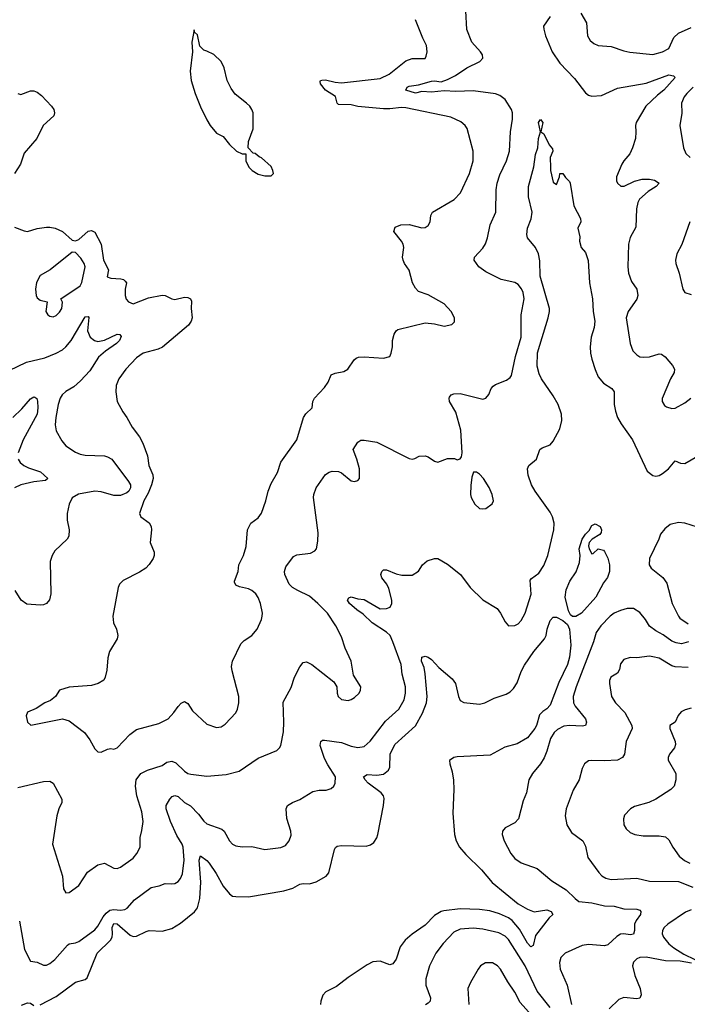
# Model space of a CAD drawing. Header units: inches. Extents: x 1245430 to 1420861, y 606325 to 671315.
# Tile 3 of 256: x 1271122 to 1275286, y 620871 to 627010. Entities that reach past the tile are written whole.
import ezdxf

# ---------------------------------------------------------------- set-up
doc = ezdxf.new("R2010")
doc.units = ezdxf.units.IN
doc.header["$MEASUREMENT"] = 0
doc.layers.add('B2672', color=7, linetype='Continuous')

msp = doc.modelspace()

# ---------------------------------------------------------------- linework, layer by layer
at = {"layer": 'B2672', "color": 5}
for points, elevation in [([(1271110, 622221.5), (1271270, 622259.6), (1271310, 622262.6), (1271330.2, 622250.2), (1271383.8, 622150), (1271383.8, 622130), (1271365.5, 622090), (1271353.3, 622046.7), (1271327.2, 621870), (1271388, 621670), (1271394.8, 621590), (1271410, 621566), (1271430, 621567.3), (1271490, 621610.6), (1271545.2, 621694.8), (1271610, 621741.3), (1271650, 621750.4), (1271710, 621720.4), (1271730, 621718.4), (1271750, 621724.9), (1271830, 621781.1), (1271852.8, 621810), (1271873, 621850), (1271872.8, 621910), (1271884.6, 621955.4), (1271892, 622010), (1271884.5, 622070), (1271853.6, 622170), (1271844.7, 622230), (1271849.3, 622270.7), (1271877.4, 622310), (1271918.4, 622330), (1272010, 622359.7), (1272040.3, 622379.7), (1272070, 622386), (1272096.8, 622376.8), (1272150, 622324.2), (1272170, 622310.4), (1272190, 622305.3), (1272290, 622294), (1272410, 622303.1), (1272490, 622324.9), (1272610, 622405.7), (1272725.8, 622454.2), (1272742.7, 622470), (1272750, 622484.7), (1272766.3, 622570), (1272769.7, 622630.3), (1272764.6, 622755.4), (1272814.9, 622845.1), (1272836.3, 622910), (1272870, 622974.8), (1272890, 623002), (1272910, 623005.5), (1272944, 622990), (1273081.3, 622881.3), (1273100.5, 622850), (1273102, 622810), (1273108.5, 622790), (1273130, 622770.4), (1273170, 622765.5), (1273189.5, 622770.5), (1273210, 622782.8), (1273238.4, 622810), (1273247.3, 622830), (1273249.5, 622850), (1273203.3, 622923.3), (1273189.6, 623010), (1273150.9, 623090.9), (1273130, 623162), (1273094, 623230), (1273041.1, 623310), (1272981.7, 623370), (1272930, 623414.8), (1272856.2, 623450), (1272823.6, 623470), (1272803.6, 623490), (1272775.6, 623550), (1272773.3, 623570), (1272781.8, 623598.2), (1272830, 623663.8), (1272850, 623673.1), (1272936.4, 623683.6), (1272962.8, 623697.2), (1272973.6, 623710), (1272982.3, 623757.7), (1272982.7, 623810), (1272954.5, 624030), (1272957, 624050), (1272971.6, 624090), (1273030, 624173.4), (1273051.2, 624188.8), (1273070, 624194.9), (1273110, 624193.7), (1273130, 624184.4), (1273190, 624134), (1273210, 624130.8), (1273230, 624136), (1273241.2, 624150), (1273240.9, 624210), (1273225.6, 624270), (1273200.9, 624330), (1273230, 624374.8), (1273250, 624387.3), (1273270, 624388), (1273350, 624374.9), (1273550, 624273.4), (1273570, 624270.6), (1273586.6, 624273.4), (1273612.5, 624287.5), (1273650, 624290.5), (1273670, 624284), (1273710, 624256.3), (1273730, 624250.6), (1273790, 624273), (1273833.2, 624273.2), (1273850, 624266), (1273869, 624271), (1273876.5, 624283.5), (1273880.9, 624310), (1273873.1, 624450), (1273841.8, 624561.8), (1273802.4, 624630), (1273799.5, 624650), (1273803, 624657), (1273813.2, 624670), (1273830, 624677.6), (1273870, 624679.5), (1274010, 624644), (1274030, 624651), (1274047.2, 624672.8), (1274062.9, 624710), (1274075.1, 624724.9), (1274090, 624735.8), (1274157.3, 624762.7), (1274180.5, 624779.5), (1274188.5, 624791.5), (1274213.6, 624910), (1274249.8, 625030), (1274249.7, 625170), (1274267.7, 625270), (1274262, 625310), (1274252.2, 625332.2), (1274230, 625359.7), (1274210.8, 625370.8), (1274124, 625390), (1274030, 625437.7), (1273984.7, 625470), (1273956.2, 625510), (1273958, 625530), (1274010, 625585.5), (1274026.7, 625613.3), (1274040.5, 625650), (1274055.6, 625730), (1274092, 625810), (1274093.5, 625950), (1274099.4, 625990), (1274116.8, 626043.2), (1274158.5, 626130), (1274177.4, 626190), (1274183.1, 626310), (1274196.2, 626390), (1274195.7, 626430), (1274189.8, 626450), (1274150, 626511.8), (1274117.3, 626537.3), (1274090, 626546.8), (1273950, 626565.9), (1273841.7, 626561.7), (1273770, 626567.4), (1273690, 626558.4), (1273630, 626563.2), (1273590, 626552.9), (1273531.1, 626570), (1273538.9, 626590), (1273550, 626596), (1273610, 626603), (1273690, 626626.6), (1273710, 626628.3), (1273750, 626622.1), (1273790, 626636.1), (1273839, 626661), (1273910, 626710.2), (1273991.5, 626748.5), (1274009.7, 626770), (1274008.3, 626790), (1273996.4, 626810), (1273942, 626870), (1273910, 626949.5), (1273904.2, 627064.2)], 960), ([(1274431.1, 627028.9), (1274389.4, 626970), (1274390.2, 626950), (1274400.5, 626910), (1274443.8, 626810), (1274490, 626739.7), (1274582.8, 626642.8), (1274650, 626553.7), (1274670, 626539), (1274690, 626533.6), (1274750, 626537.1), (1274850, 626583.6), (1275030, 626613.8), (1275170, 626665.5), (1275200.5, 626660.5), (1275210.5, 626650.5), (1275138.7, 626570), (1275100.3, 626539.7), (1275027.6, 626470), (1274966.3, 626370), (1274962.3, 626350), (1274965.5, 626310), (1274962.8, 626270), (1274944.6, 626210), (1274926.2, 626173.8), (1274889.3, 626130.7), (1274877.6, 626110), (1274844.9, 626030), (1274844.5, 626004.5), (1274851.3, 625990), (1274871, 625971), (1274891.1, 625971.1), (1274956.6, 626003.4), (1275004.8, 626015.2), (1275050, 626015.5), (1275081, 626010), (1275110.4, 625990), (1275091.8, 625970), (1275042.2, 625937.8), (1274987.1, 625890), (1274977.4, 625870), (1274967.8, 625830), (1274963.9, 625716.1), (1274930, 625652.7), (1274919.6, 625610), (1274914.6, 625470), (1274918, 625430), (1274936.9, 625376.9), (1274970.4, 625330), (1274977, 625290), (1274970, 625266.6), (1274915.8, 625190), (1274905.3, 625150), (1274928.3, 624991.7), (1274945.5, 624945.5), (1274970, 624919.3), (1274990, 624908.7), (1275010, 624905.3), (1275050, 624908.5), (1275110, 624927), (1275123.9, 624923.9), (1275146.8, 624906.8), (1275193.4, 624853.4), (1275205.5, 624830), (1275203.8, 624810), (1275181.3, 624770), (1275128.1, 624648.1), (1275128.5, 624628.5), (1275144.1, 624604.1), (1275155.9, 624595.9), (1275190, 624585.5), (1275210, 624588), (1275270, 624620.3), (1275307.6, 624650)], 960), ([(1274621.3, 627050), (1274656.9, 626990), (1274662.6, 626910), (1274680.3, 626880.2), (1274702, 626862), (1274730, 626848.2), (1274810, 626843.8), (1274890, 626814.9), (1274927, 626807), (1275070, 626793.8), (1275130, 626810.2), (1275169.8, 626830.2), (1275202, 626898), (1275230, 626925.3), (1275310, 626961.3)], 980), ([(1271090, 625715.6), (1271150, 625692.6), (1271170, 625690.2), (1271230, 625707.6), (1271290, 625715.5), (1271310, 625716.5), (1271342.8, 625710), (1271390, 625688.8), (1271450, 625636.3), (1271470, 625630.6), (1271490, 625639.1), (1271550, 625692.2), (1271570, 625696.4), (1271590, 625685.5), (1271630.2, 625610), (1271645.3, 625510), (1271674.9, 625450), (1271667.4, 625407.4), (1271690, 625398.5), (1271753.6, 625393.6), (1271769.3, 625389.3), (1271780.2, 625380.2), (1271787.4, 625370), (1271779.5, 625330), (1271779.3, 625290), (1271786.6, 625266.6), (1271801, 625250), (1271830, 625239.3), (1271925, 625275), (1272010, 625292.5), (1272030.1, 625290.1), (1272070, 625268.9), (1272090, 625264.7), (1272150, 625279.1), (1272170, 625278.3), (1272187.7, 625270), (1272193.9, 625253.9), (1272192.4, 625210), (1272198.3, 625150), (1272191.5, 625130), (1272174.6, 625105.4), (1272011.9, 624968.1), (1271985.1, 624954.9), (1271893, 624930), (1271850, 624902.4), (1271783.1, 624830), (1271741.3, 624770), (1271723.7, 624730), (1271721.3, 624690), (1271730.4, 624630), (1271764.5, 624564.5), (1271790.3, 624530), (1271822.6, 624470), (1271868.5, 624408.5), (1271889, 624370), (1271918.7, 624290), (1271926.4, 624230), (1271952.4, 624172.4), (1271954.4, 624150), (1271944, 624110), (1271922.5, 624057.5), (1271895.2, 624010), (1271868.8, 623930), (1271877.1, 623910), (1271930, 623872), (1271942.6, 623850), (1271944.9, 623830), (1271935.3, 623750), (1271961.1, 623690), (1271961.1, 623670), (1271953.4, 623650), (1271930, 623612), (1271908, 623590), (1271870, 623564.7), (1271766.6, 623513.4), (1271745.5, 623490), (1271735.8, 623470), (1271703.1, 623290), (1271707, 623250), (1271726, 623210), (1271734, 623170), (1271730.2, 623149.8), (1271682, 623070), (1271672.2, 623030), (1271666.4, 622953.6), (1271656, 622910), (1271647.3, 622892.7), (1271611.3, 622870), (1271570, 622858), (1271431, 622849), (1271371, 622829), (1271346, 622790), (1271314.6, 622765.4), (1271278, 622750), (1271225.2, 622714.8), (1271170, 622693.2), (1271162, 622670), (1271170.7, 622630.7), (1271191.3, 622611.3), (1271390, 622650.8), (1271430, 622638.8), (1271526.2, 622566.2), (1271560.4, 622520.4), (1271590, 622464), (1271610, 622444.9), (1271630, 622442), (1271670, 622460.5), (1271690, 622464.9), (1271710, 622460.7), (1271730, 622470.7), (1271808, 622552), (1271850, 622584.2), (1271990, 622622.3), (1272048.8, 622651.2), (1272084, 622690), (1272110, 622728), (1272130, 622748), (1272150, 622758), (1272170, 622747.3), (1272200.5, 622700.5), (1272290, 622617.1), (1272350, 622597.1), (1272379.1, 622600.9), (1272403.3, 622616.7), (1272470, 622687.7), (1272480.5, 622710), (1272488, 622750), (1272487.8, 622790), (1272446.9, 622950), (1272444, 622976), (1272449.6, 623010), (1272501.7, 623118.3), (1272521.7, 623138.3), (1272569.7, 623170.3), (1272602.7, 623210), (1272629.5, 623270), (1272634, 623290), (1272635.6, 623310), (1272624.2, 623370), (1272610, 623407.3), (1272593.7, 623430), (1272570, 623451.1), (1272550, 623461.1), (1272493.4, 623473.4), (1272470, 623484.5), (1272462.7, 623502.7), (1272461.6, 623510), (1272484.7, 623570), (1272489.7, 623610.3), (1272517.6, 623670), (1272534.1, 623725.9), (1272542.4, 623830), (1272562.7, 623870), (1272610, 623904.9), (1272630, 623934), (1272657.2, 624010), (1272671.2, 624070), (1272690, 624118.8), (1272730, 624186), (1272749.8, 624250.2), (1272849.6, 624390), (1272891.8, 624530), (1272906.8, 624553.3), (1272946.6, 624590), (1272949.7, 624630), (1272959.7, 624650), (1273023.6, 624716.4), (1273045.1, 624750), (1273065.1, 624794.9), (1273090, 624806), (1273144.2, 624815.8), (1273169.2, 624830), (1273207, 624890), (1273220.1, 624899.9), (1273234.5, 624905.5), (1273270, 624907.4), (1273390, 624899.3), (1273429.5, 624910.5), (1273439.5, 624930), (1273447, 624970), (1273446.6, 625010), (1273457, 625050), (1273469.4, 625070), (1273481.3, 625078.7), (1273650, 625119.3), (1273710, 625113.4), (1273770, 625098.8), (1273818, 625110), (1273832.9, 625127.1), (1273833.2, 625150), (1273812.7, 625190), (1273770, 625239), (1273670, 625294.5), (1273610, 625316.2), (1273590, 625335.1), (1273571.2, 625370), (1273550, 625449), (1273520.9, 625490), (1273512.7, 625510), (1273509.3, 625530), (1273518, 625590), (1273514, 625610), (1273502.9, 625630), (1273454.5, 625690), (1273463.3, 625716.7), (1273498, 625730), (1273550, 625732.1), (1273630, 625712.4), (1273650, 625715.2), (1273670, 625726.3), (1273682, 625750), (1273685.6, 625790), (1273696.2, 625810), (1273830.6, 625889.4), (1273871.1, 625930), (1273926.4, 626050), (1273950.8, 626130), (1273949.7, 626190), (1273911.9, 626331.9), (1273899.6, 626350), (1273872.6, 626372.6), (1273810, 626402.6), (1273530, 626461.4), (1273503.4, 626463.4), (1273430, 626453.3), (1273390, 626454.7), (1273230, 626469), (1273190, 626479.1), (1273110, 626481.8), (1273101.6, 626490), (1273090.8, 626530.8), (1273028.3, 626570), (1272997.4, 626610), (1272995.9, 626624.1), (1272997, 626630), (1273006.4, 626633.6), (1273030, 626634.4), (1273090, 626619.6), (1273130, 626617.1), (1273370, 626643.2), (1273426.9, 626670), (1273530, 626754.2), (1273570, 626768.4), (1273650, 626767.3), (1273658, 626782), (1273663.7, 626810), (1273659.6, 626850), (1273635.6, 626895.6), (1273590.8, 627010)], 980), ([(1275322, 626590), (1275282, 626550), (1275266.7, 626530), (1275250.2, 626490), (1275252.3, 626427.7), (1275238.4, 626350), (1275262.6, 626210), (1275276.2, 626176.2), (1275303.7, 626150)], 980), ([(1271110, 626549.1), (1271130, 626543.5), (1271190, 626566), (1271210, 626565.5), (1271230, 626558.5), (1271257.6, 626537.6), (1271320.3, 626470), (1271334.3, 626450), (1271339.6, 626430), (1271334.6, 626410), (1271269.1, 626350), (1271228.8, 626270), (1271150, 626177.6), (1271126.9, 626110), (1271090.3, 626050)], 980), ([(1271120.7, 621390), (1271151.4, 621211.4), (1271190, 621140.5), (1271230, 621134), (1271270, 621114.9), (1271290, 621115.6), (1271310, 621125.2), (1271342, 621150), (1271419.8, 621240.2), (1271430, 621247), (1271470, 621253.7), (1271490, 621262), (1271590, 621335.5), (1271610, 621357.3), (1271643, 621417), (1271660.5, 621439.5), (1271683.3, 621456.7), (1271710, 621461.8), (1271750, 621457.9), (1271778.5, 621461.5), (1271792.4, 621470), (1271838.3, 621521.7), (1271941.1, 621598.9), (1271990.9, 621609.1), (1272030, 621624.9), (1272070, 621621.3), (1272090, 621624.4), (1272110, 621637.1), (1272125.3, 621654.7), (1272136.4, 621683.6), (1272148.2, 621770), (1272141, 621850), (1272136, 621870), (1272102.6, 621922.6), (1272062, 622010), (1272035.4, 622090), (1272036.3, 622110), (1272059.4, 622150), (1272073.9, 622166.1), (1272090, 622173.2), (1272110, 622165.9), (1272150, 622128.8), (1272188.2, 622108.2), (1272236.6, 622056.6), (1272270, 622013.1), (1272290, 621996.5), (1272383, 621963), (1272396.4, 621950), (1272430.2, 621890.2), (1272450.2, 621870.2), (1272470, 621859.5), (1272510, 621852), (1272570, 621854), (1272650, 621835.2), (1272750, 621847.4), (1272778.7, 621861.3), (1272803.6, 621890), (1272814.1, 621925.9), (1272812.4, 621950), (1272787.1, 622030), (1272783.5, 622090), (1272791.8, 622110), (1272822.7, 622130), (1272870, 622146.7), (1272950, 622198.4), (1272990, 622206.4), (1273033.3, 622206.7), (1273064.2, 622215.8), (1273080.9, 622230), (1273089.6, 622250), (1273090.8, 622290), (1273043.6, 622363.6), (1273023.9, 622403.9), (1272995.4, 622484.6), (1272999.6, 622510), (1273010, 622517.4), (1273023.3, 622516.7), (1273130, 622502.8), (1273190, 622480.7), (1273230, 622472.6), (1273270, 622478.3), (1273308.5, 622511.5), (1273403.3, 622636.7), (1273486.9, 622710), (1273520.3, 622770), (1273528.1, 622810), (1273527.4, 622850), (1273508.1, 622930), (1273501, 622990), (1273450, 623131.2), (1273431.8, 623170), (1273410, 623191.3), (1273319.3, 623250), (1273263.3, 623303.3), (1273223.8, 623330), (1273178.7, 623370), (1273166.3, 623390), (1273174.1, 623405.9), (1273190, 623411.4), (1273230, 623399), (1273270, 623394), (1273370, 623335.8), (1273410, 623337.7), (1273432.4, 623347.6), (1273443.1, 623370), (1273443.1, 623390), (1273424.2, 623464.2), (1273410.7, 623490.7), (1273379.7, 623530), (1273373.6, 623550), (1273379.5, 623570), (1273390, 623580.5), (1273410, 623580.3), (1273470, 623554.9), (1273505.9, 623545.9), (1273570, 623546.4), (1273609.5, 623570.5), (1273634, 623610), (1273664.1, 623635.9), (1273710, 623651), (1273730, 623651), (1273790, 623614.8), (1273870.8, 623550), (1273930.7, 623470), (1274010, 623393), (1274099.6, 623339.6), (1274121.6, 623310), (1274150, 623256), (1274170, 623231.3), (1274210, 623233.4), (1274230, 623243), (1274250, 623263.8), (1274275.1, 623310), (1274311.3, 623428.7), (1274305.6, 623514.4), (1274313.3, 623526.7), (1274360.6, 623559.4), (1274390, 623607.3), (1274416.4, 623670), (1274454.2, 623830), (1274454.5, 623870), (1274445.4, 623910), (1274430, 623938.4), (1274336.2, 624070), (1274314, 624110), (1274294, 624170), (1274289.7, 624210), (1274298, 624230), (1274344.5, 624270), (1274366, 624330), (1274379.7, 624340.3), (1274430, 624359.6), (1274450, 624381.1), (1274490, 624458), (1274503, 624510), (1274500.9, 624550), (1274480.2, 624610), (1274450, 624663.7), (1274377, 624770), (1274362.4, 624802.4), (1274349.3, 624850), (1274352.3, 624932.3), (1274418.8, 625150), (1274426.8, 625190), (1274425.5, 625210), (1274368.4, 625410), (1274366.3, 625506.3), (1274357.6, 625550), (1274338.3, 625590), (1274289.8, 625650), (1274284.2, 625670), (1274288.7, 625710), (1274312.7, 625767.3), (1274318.7, 625810), (1274294.9, 625905.1), (1274295.6, 625970), (1274327.7, 626092.3), (1274338.9, 626170), (1274353.3, 626210), (1274357.6, 626270), (1274369.7, 626310), (1274358, 626370), (1274370, 626386.8), (1274384, 626370), (1274371.3, 626310), (1274390, 626298.8), (1274424.2, 626230), (1274444.5, 626204.5), (1274446, 626190), (1274430.3, 626150), (1274429.3, 626130), (1274433.4, 626110), (1274431.8, 626070), (1274450, 625996), (1274470, 625982), (1274489, 626031), (1274490, 626052), (1274510, 626052), (1274525.4, 626025.4), (1274550, 626001), (1274555.5, 625990), (1274578.4, 625850), (1274620.5, 625770), (1274622, 625750), (1274603, 625710), (1274615.8, 625655.8), (1274613.7, 625630), (1274624.4, 625590), (1274650, 625558), (1274668.2, 625508.2), (1274674.7, 625370), (1274693.8, 625270), (1274697.8, 625190), (1274708.4, 625130), (1274705.5, 625090), (1274685.9, 625030), (1274680.1, 624970), (1274681.4, 624930), (1274690, 624892.7), (1274710, 624828.2), (1274730, 624783.1), (1274763.8, 624743.8), (1274814.9, 624710), (1274830.4, 624690), (1274830.3, 624609.7), (1274836.9, 624570), (1274850.2, 624530), (1274872.8, 624490), (1274943.8, 624390), (1275035.6, 624195.6), (1275070, 624167), (1275090, 624164.6), (1275110, 624168.9), (1275130, 624179.5), (1275167.3, 624210), (1275210, 624259.1), (1275244.2, 624244.2), (1275270, 624242.7), (1275350, 624288.1)], 940), ([(1275301.3, 625750), (1275251.3, 625608.7), (1275221.3, 625550), (1275212.2, 625510), (1275214, 625490), (1275234.4, 625430), (1275258, 625330), (1275270.8, 625310), (1275310, 625295.8)], 980), ([(1270950, 624772), (1271165.2, 624874.8), (1271278.5, 624901.5), (1271350, 624930.2), (1271390, 624952.3), (1271410.8, 624970), (1271443.7, 625010), (1271530, 625156.5), (1271550, 625159.1), (1271552.8, 625152.8), (1271545.8, 625070), (1271561.8, 625030), (1271588.8, 625008.8), (1271610, 625003.8), (1271650, 625011.1), (1271730, 625050.2), (1271746.4, 625046.4), (1271753.9, 625033.9), (1271744.9, 625010), (1271725.2, 624990), (1271656.3, 624943.7), (1271613.3, 624906.7), (1271559.9, 624820.1), (1271501.5, 624758.5), (1271458.7, 624721.3), (1271410, 624692.4), (1271387.7, 624670), (1271374.9, 624650), (1271362.6, 624610), (1271346.8, 624530), (1271344.2, 624484.2), (1271350, 624446.8), (1271384, 624384), (1271410, 624353), (1271470, 624314), (1271500.2, 624300.2), (1271530, 624293.8), (1271650, 624290.2), (1271670, 624284.9), (1271697, 624270), (1271801.3, 624130), (1271812.4, 624110), (1271814, 624090), (1271802.4, 624070), (1271790, 624059.8), (1271750, 624042.2), (1271710, 624043), (1271630, 624066.6), (1271590, 624070.5), (1271488.3, 624051.7), (1271450, 624029), (1271430.4, 623989.6), (1271417.1, 623930), (1271418, 623890), (1271430.4, 623830), (1271428.2, 623790), (1271417.1, 623770), (1271342, 623698), (1271324.6, 623670), (1271312.1, 623632.1), (1271315.8, 623430), (1271306.9, 623393.1), (1271290, 623369.4), (1271270, 623361.6), (1271250, 623360.4), (1271166.4, 623366.4), (1271131.2, 623391.2), (1271093, 623450)], 960), ([(1271079.6, 624530), (1271136.1, 624583.9), (1271190, 624645.3), (1271210, 624658.4), (1271216.7, 624656.7), (1271228.5, 624648.5), (1271232.1, 624632.1), (1271234.8, 624590), (1271230.1, 624550), (1271144.4, 624390), (1271112.2, 624310)], 940), ([(1271112.6, 624270), (1271124.9, 624250), (1271148.8, 624230), (1271176.1, 624216.1), (1271251.8, 624191.8), (1271297.3, 624150), (1271284, 624136), (1271210, 624128), (1271130, 624109.1), (1271090, 624091.3)], 940), ([(1275350, 623845), (1275270, 623870.6), (1275230, 623875.4), (1275178, 623862), (1275144.8, 623835.2), (1275118, 623802), (1275108, 623770), (1275049.2, 623650), (1275048.1, 623610), (1275059.5, 623590), (1275132, 623532), (1275157.2, 623497.2), (1275191.5, 623370), (1275230.2, 623290.2), (1275238.3, 623278.3), (1275290, 623242)], 940), ([(1275294, 623130), (1275250, 623119.3), (1275215.6, 623124.4), (1275190, 623134.3), (1275135.3, 623175.3), (1275090, 623199.5), (1275050, 623228.5), (1275024.8, 623270), (1274990, 623313.5), (1274950, 623339.2), (1274910, 623338.7), (1274870, 623326.4), (1274830.5, 623310), (1274804.2, 623290), (1274746, 623230), (1274716.5, 623190), (1274699.7, 623130), (1274592.2, 622850), (1274574.7, 622790), (1274575.8, 622750), (1274585.8, 622730), (1274651.4, 622650), (1274657, 622630), (1274650.5, 622610), (1274630, 622605.3), (1274550.2, 622609.8), (1274515.2, 622604.8), (1274475.8, 622584.2), (1274454.4, 622565.6), (1274432.3, 622527.7), (1274410.2, 622449.8), (1274392.7, 622407.3), (1274370.3, 622370), (1274319.5, 622310), (1274297, 622270), (1274283.1, 622190), (1274261, 622139), (1274233.7, 622026.3), (1274210, 622002), (1274148.8, 621971.2), (1274133, 621950), (1274130.4, 621930), (1274142.6, 621890), (1274184.2, 621810), (1274210, 621780.4), (1274250, 621752.7), (1274350, 621718), (1274440.7, 621640.7), (1274530, 621583.9), (1274585.4, 621530), (1274610, 621512.5), (1274690, 621503.4), (1274770, 621484.8), (1274830, 621482.3), (1274890, 621466.8), (1274970, 621463.2), (1274990, 621458.3), (1274995.4, 621450), (1274994.3, 621430), (1274966.3, 621393.7), (1274955.6, 621370), (1274957, 621330), (1274950, 621307.2), (1274930, 621302.8), (1274890, 621309.8), (1274870, 621308.4), (1274846, 621294), (1274790, 621241.6), (1274770, 621235.1), (1274670, 621244), (1274630, 621238), (1274524, 621190), (1274496.5, 621163.5), (1274488.2, 621131.8), (1274492.3, 621090), (1274535.8, 620990), (1274563, 620870)], 940), ([(1271250, 620868.1), (1271350, 620919.7), (1271470, 621008.9), (1271530, 621024.6), (1271543.7, 621036.3), (1271606, 621190), (1271689.2, 621270.8), (1271698.2, 621290), (1271701.2, 621310), (1271699.6, 621350), (1271710, 621374.3), (1271730, 621372.8), (1271810, 621302.5), (1271830, 621294.3), (1271850, 621294.7), (1271910, 621325.5), (1271930, 621330.2), (1272010, 621325.8), (1272070, 621343.8), (1272124.2, 621375.8), (1272212.3, 621447.7), (1272230, 621472.2), (1272246.5, 621530), (1272251.3, 621631.3), (1272240.5, 621770), (1272250, 621797), (1272290, 621767.2), (1272303.8, 621750), (1272346.9, 621686.9), (1272390, 621606.3), (1272430, 621559.5), (1272450, 621545.3), (1272470, 621542), (1272550, 621541.1), (1272770, 621577.3), (1272824.9, 621595.1), (1272870, 621620.3), (1272890, 621624.9), (1272930, 621621.1), (1272970, 621633.6), (1273032.6, 621670), (1273050.9, 621690), (1273085, 621835), (1273091, 621849), (1273102.7, 621857.3), (1273130, 621861.5), (1273283.7, 621856.3), (1273310, 621864.6), (1273330, 621879.5), (1273350, 621907.7), (1273356.1, 621930), (1273391.6, 622110), (1273394.2, 622154.2), (1273390.8, 622170.8), (1273377.3, 622190), (1273294.8, 622250), (1273276.4, 622270), (1273267.1, 622290), (1273290, 622303.6), (1273350, 622300.2), (1273390, 622306.1), (1273422.8, 622330), (1273429.8, 622350), (1273433.3, 622430), (1273462.1, 622490), (1273590, 622607.8), (1273634.7, 622685.3), (1273659, 622750), (1273662.3, 622790), (1273650.5, 622930.5), (1273643.5, 622970), (1273628.1, 623010), (1273630, 623034.9), (1273650, 623040.9), (1273670, 623034.4), (1273690, 623020.8), (1273736, 622970), (1273819.5, 622899.5), (1273839.5, 622870), (1273858.7, 622790), (1273870, 622764.9), (1273891.7, 622751.7), (1273990, 622742.8), (1274022.4, 622750), (1274080.9, 622779.1), (1274156, 622804), (1274180.8, 622819.2), (1274201.2, 622838.8), (1274224.3, 622875.7), (1274250, 622946.4), (1274270, 622985.7), (1274328.4, 623070), (1274395.1, 623150), (1274405.7, 623170), (1274411.5, 623210), (1274430, 623264), (1274450, 623285.5), (1274470, 623284.4), (1274510, 623264.2), (1274539.3, 623239.3), (1274550.6, 623210), (1274558.2, 623110), (1274550, 623036), (1274537.9, 622990), (1274483.7, 622876.3), (1274430, 622735.8), (1274410, 622712.2), (1274383.6, 622696.4), (1274363.8, 622676.2), (1274345.3, 622610), (1274335.3, 622590), (1274290, 622532.4), (1274224.6, 622495.4), (1274146.9, 622473.1), (1274055.3, 622424.7), (1273850, 622412.8), (1273830, 622409.7), (1273803.2, 622390), (1273803.6, 622370), (1273819.8, 622319.8), (1273828.4, 622268.4), (1273830.1, 622210.1), (1273823.3, 622063.3), (1273833.2, 621930), (1273843.9, 621890), (1273864.4, 621850), (1273904.1, 621804.1), (1274001.1, 621710), (1274068.7, 621630), (1274230, 621497.1), (1274290, 621463.5), (1274330, 621447.6), (1274410, 621460.6), (1274435.8, 621450), (1274446.4, 621430), (1274424.4, 621410), (1274339.9, 621300.1), (1274323.4, 621236.6), (1274310, 621228.3), (1274290, 621251.5), (1274239.8, 621339.8), (1274192.5, 621392.5), (1274169.5, 621409.5), (1274114.6, 621434.6), (1274053.3, 621453.3), (1273990, 621462.8), (1273870, 621465.6), (1273767.2, 621452.8), (1273750, 621448.4), (1273710, 621425.3), (1273650, 621364.2), (1273570, 621308.8), (1273526.7, 621270), (1273494, 621230), (1273470, 621152.7), (1273450, 621122.9), (1273430, 621116.9), (1273370, 621140.4), (1273325.1, 621134.9), (1273290, 621117.7), (1273170, 621037.7), (1273098.3, 620981.7), (1273032.2, 620947.8), (1273013.2, 620926.9), (1273000.9, 620890), (1272999, 620870)], 920), ([(1275290, 622971.5), (1275210, 622975.9), (1275190, 622980.8), (1275110, 623028.3), (1275070, 623037.7), (1275050, 623040.5), (1274970, 623031.2), (1274930, 623032.4), (1274890, 623019.7), (1274870, 622992.7), (1274861.8, 622958.2), (1274850, 622936.2), (1274808.7, 622910), (1274801.1, 622890), (1274800.3, 622870), (1274813.4, 622790), (1274837.6, 622750), (1274896, 622690), (1274940.3, 622610), (1274941.7, 622590), (1274904.1, 622510), (1274894.9, 622430), (1274882, 622410), (1274850, 622393.6), (1274770, 622388.5), (1274688.3, 622391.7), (1274670, 622389.3), (1274644.9, 622370), (1274630, 622342), (1274610.6, 622270), (1274574.6, 622205.4), (1274530.3, 622090), (1274524.8, 622044.8), (1274534.4, 621990), (1274562.8, 621942.8), (1274634.9, 621890), (1274650, 621856), (1274665.8, 621785.8), (1274733.5, 621693.5), (1274752.6, 621672.6), (1274777.5, 621657.5), (1274810, 621649.1), (1274970, 621657.3), (1275050, 621638.6), (1275230, 621637), (1275321.1, 621601.1)], 960), ([(1275310, 622716.3), (1275272.9, 622707.1), (1275246.4, 622693.6), (1275228.9, 622671.1), (1275210.3, 622629.7), (1275177.3, 622610), (1275177, 622590), (1275210.2, 622510), (1275211.5, 622490), (1275206.7, 622470), (1275174.9, 622430), (1275166, 622410), (1275166.4, 622393.6), (1275213.1, 622310), (1275214, 622270), (1275204.2, 622230), (1275183.8, 622210), (1275090, 622149.6), (1275044.7, 622130), (1274956.4, 622103.6), (1274931, 622090), (1274894.8, 622050), (1274887.1, 622027.1), (1274890.7, 621990), (1274904.4, 621964.4), (1274930, 621942.8), (1274958, 621930), (1275010, 621920.3), (1275110, 621921.3), (1275150, 621914.4), (1275170, 621896.3), (1275194.6, 621850), (1275235.3, 621795.3), (1275267.4, 621767.4), (1275301.6, 621750)], 980), ([(1275310, 621460.6), (1275275, 621445), (1275163.6, 621370), (1275142, 621350), (1275131.3, 621330), (1275129.2, 621310), (1275136.5, 621290), (1275170, 621247.7), (1275202.1, 621222.1), (1275264.1, 621184.1), (1275333, 621150)], 960), ([(1274430.3, 620850.3), (1274350, 620953.5), (1274274.9, 621110), (1274170, 621275), (1274150, 621294.5), (1274110, 621315.8), (1274010, 621338.6), (1273950, 621345), (1273870, 621338.5), (1273830, 621320.9), (1273762.4, 621250), (1273716.9, 621190), (1273678.5, 621110), (1273654.9, 621030), (1273655, 620990), (1273683.2, 620910), (1273681.1, 620890), (1273670, 620876.9), (1273651.9, 620868.1)], 940), ([(1274330, 620784.2), (1274242.8, 620882.8), (1274210, 620946), (1274166.2, 621010), (1274121.3, 621090), (1274102.9, 621110), (1274070, 621129.6), (1274026.8, 621130), (1273996.3, 621110), (1273980.5, 621090), (1273932.8, 621007.2), (1273917.6, 620970), (1273922.6, 620870)], 960), ([(1275312.8, 621127.2), (1275240.5, 621140.5), (1275150, 621142.6), (1275030, 621164.7), (1274990, 621162.5), (1274970, 621155.1), (1274950, 621133.6), (1274943.9, 621110), (1274958.8, 621050), (1274992.3, 620970), (1274997.6, 620930), (1274990.3, 620909.7), (1274970, 620905.1), (1274890, 620913.6), (1274859, 620901), (1274798.3, 620841.7)], 960), ([(1271134, 620866), (1271170, 620879.6), (1271190, 620877.6), (1271210, 620863.6)], 920)]:
    msp.add_lwpolyline(points, dxfattribs=dict(at, elevation=elevation))
for points, elevation in [([(1272210, 626946), (1272194.8, 626870), (1272199.1, 626810), (1272185.5, 626690), (1272190.4, 626630.4), (1272215.5, 626550), (1272250, 626466), (1272290, 626386), (1272310, 626351), (1272350, 626302), (1272390, 626282), (1272430, 626232), (1272474, 626190), (1272510, 626174), (1272532.7, 626172.7), (1272532, 626130), (1272552, 626090), (1272572, 626070), (1272610, 626047.7), (1272650, 626037.3), (1272690, 626036), (1272704, 626050), (1272701.2, 626070), (1272690, 626094), (1272630, 626148), (1272614.6, 626154.6), (1272590, 626175.3), (1272578, 626178), (1272546, 626210), (1272548, 626250), (1272579, 626330), (1272579, 626430), (1272569.2, 626450), (1272557.2, 626470), (1272537.2, 626490), (1272466.3, 626546.3), (1272441.4, 626581.5), (1272416.2, 626630), (1272397.6, 626710), (1272379.5, 626750), (1272332.7, 626792.7), (1272290, 626814.5), (1272270, 626819.3), (1272244.8, 626844.8), (1272230, 626915.3), (1272212.9, 626932.9)], 1020), ([(1271450, 625561.2), (1271312.7, 625450), (1271250, 625414), (1271227.7, 625372.3), (1271220.3, 625330), (1271224.4, 625290), (1271230, 625276), (1271250, 625260.7), (1271294, 625250), (1271286, 625190), (1271298, 625170), (1271310, 625161), (1271330, 625157.3), (1271350, 625164.9), (1271370, 625186), (1271384, 625210), (1271388, 625248), (1271378, 625270), (1271499, 625350), (1271509.6, 625370.4), (1271529.6, 625470), (1271523.6, 625490), (1271503.5, 625523.5), (1271470, 625559)], 980), ([(1273970, 624188.7), (1273952, 624188), (1273942, 624158), (1273935.3, 624104.7), (1273934, 624050), (1273938, 624030), (1273960.5, 623990), (1273990, 623963), (1274010, 623959.1), (1274030, 623962), (1274069.4, 623990.6), (1274076, 624010), (1274069.5, 624050), (1274050, 624093.2), (1274015.1, 624150), (1273990, 624177.2)], 960), ([(1274690, 623678.8), (1274698.6, 623681.4), (1274730, 623711.3), (1274762, 623702), (1274770, 623694), (1274790, 623652), (1274801, 623610), (1274801, 623570), (1274787.5, 623532.5), (1274762, 623498), (1274714.6, 623410), (1274626, 623310), (1274590, 623287.9), (1274569.2, 623289.2), (1274558.1, 623298.1), (1274544.4, 623324.4), (1274523.7, 623410), (1274530, 623454), (1274552.7, 623510), (1274592.4, 623567.6), (1274613.7, 623626.3), (1274618.4, 623670), (1274610.9, 623710), (1274629.9, 623770.1), (1274650, 623801.3), (1274674.6, 623825.4), (1274690, 623856.3), (1274710, 623866.7), (1274741.3, 623850), (1274750.6, 623830), (1274747.7, 623812.3), (1274740, 623800), (1274693, 623770), (1274674.4, 623750), (1274668.9, 623730), (1274673.4, 623710)], 920)]:
    msp.add_lwpolyline(points, close=True, dxfattribs=dict(at, elevation=elevation))

doc.saveas('drawing.dxf')
